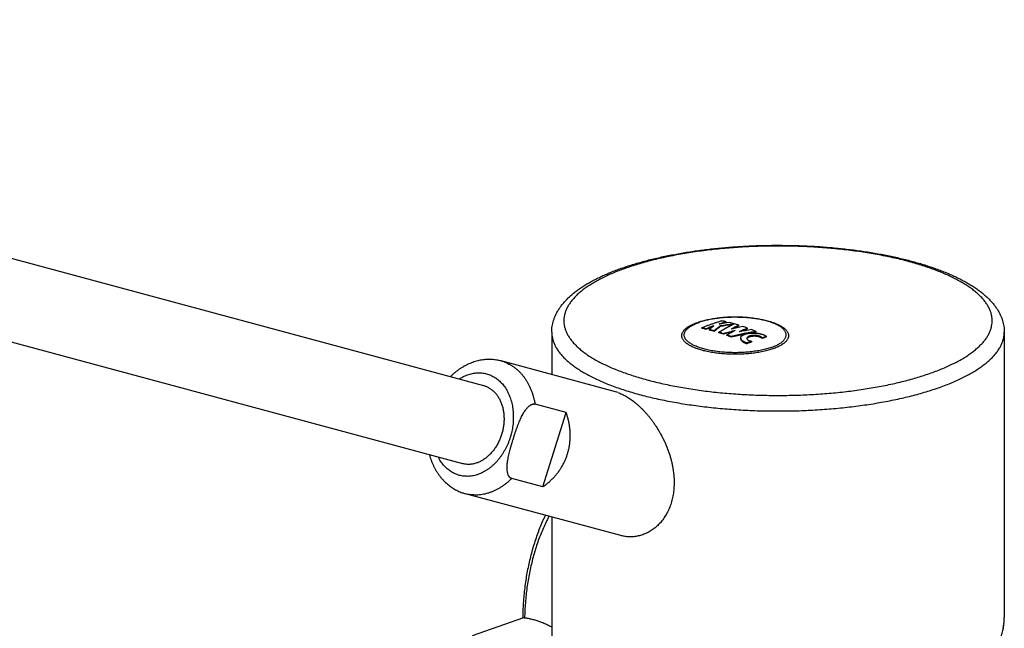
# Model space of a CAD drawing. Header units: millimetres. Extents: x 15 to 858, y -139 to 575.
# Tile 6 of 10: x 164 to 286, y 60 to 136. Entities that reach past the tile are written whole.
import ezdxf

# ---------------------------------------------------------------- set-up
doc = ezdxf.new("R2010")
doc.units = ezdxf.units.MM
doc.header["$LTSCALE"] = 46.255
doc.layers.get('0').update_dxf_attribs({"linetype": 'CONTINUOUS'})

msp = doc.modelspace()

# ---------------------------------------------------------------- linework, layer by layer
at = {"color": 7, "linetype": 'Continuous'}
for p, q in [((53.58, 135.64), (221.47, 90.39)), ((22.76, 133.59), (218.87, 80.74)), ((247.93, 98.19), (247.99, 98.21)), ((248.47, 97.47), (248.47, 97.54)), ((249.92, 97.73), (249.92, 97.76)), ((249.95, 97.75), (249.92, 97.76)), ((249.93, 97.74), (249.95, 97.75)), ((250.65, 98.01), (250.63, 98)), ((250.63, 98), (250.65, 98)), ((250.77, 97.68), (250.77, 97.76)), ((251.51, 98.2), (251.51, 98.28)), ((252.49, 98.01), (252.5, 98.02)), ((252.5, 98.02), (252.5, 98.02)), ((252.5, 98.02), (252.5, 98.02)), ((253.06, 97.78), (253.06, 97.85)), ((254.13, 97.42), (254.13, 97.49)), ((229.91, 97), (229.91, 91.74)), ((249.04, 97.34), (249.04, 97.42)), ((249.42, 97.25), (249.42, 97.32)), ((250.03, 97.08), (250.03, 97.16)), ((250.59, 96.91), (250.59, 96.99)), ((251.16, 96.73), (251.16, 96.8)), ((251.58, 96.58), (251.58, 96.65)), ((252.15, 96.37), (252.15, 96.44)), ((253.29, 96.27), (253.29, 96.19)), ((255.21, 97), (255.21, 97.07)), ((255.93, 96.23), (255.93, 96.3)), ((256.5, 96.4), (256.5, 96.48)), ((285.91, 97), (285.91, 61.72)), ((254.09, 95.56), (254.09, 95.64)), ((254.66, 95.79), (254.66, 95.86)), ((237.79, 89.62), (223.66, 93.43)), ((231.68, 87.06), (227.84, 88.09)), ((228.8, 77.86), (231.68, 87.06)), ((228.8, 77.86), (224.96, 78.9)), ((238.44, 71.84), (219.24, 77.01)), ((229.91, 74.13), (229.91, 53.58)), ((226.43, 61.65), (220.07, 59.43)), ((285.91, 61.72), (285.91, 61.72)), ((229.91, 60.53), (229.89, 60.52))]:
    msp.add_line(p, q, dxfattribs=at)
at = {"color": 9, "linetype": 'Continuous'}
msp.add_line((285.91, 61.72), (285.91, 61.72), dxfattribs=at)
at = {"color": 7, "linetype": 'Continuous'}
msp.add_lwpolyline([(285.75, 60.17), (285.79, 60.41), (285.83, 60.66), (285.86, 60.9), (285.89, 61.13), (285.9, 61.37), (285.91, 61.61), (285.91, 61.72)], dxfattribs=at)
for centre, radius, start, end in [((243.76, 75.34), 22.69, 76.5571, 78.0211), ((243.77, 75.29), 22.67, 76.5699, 78.0357), ((258.91, 73.14), 26.21, 110.068, 112.1391), ((258.91, 73.07), 26.21, 110.3415, 112.1437), ((258.54, 86.59), 14.09, 127.6579, 130.3612), ((259.34, 86.45), 14.19, 127.1519, 131.0139), ((259.3, 86.42), 14.13, 127.1428, 131.0223), ((258.33, 74.81), 24.44, 106.203, 108.3176), ((256.84, 61.26), 37.25, 97.64, 99.565), ((257.17, 61), 37.31, 97.3585, 99.8756), ((257.16, 60.97), 37.26, 97.5931, 99.8779), ((246.22, 76.15), 22.75, 76.5589, 78.0193), ((258.26, 74.96), 24.21, 106.192, 107.3787), ((246, 75.28), 23.65, 74.0572, 75.5866), ((260.36, 82.62), 16.9, 115.6198, 119.2261), ((259.59, 67.72), 30.57, 101.3641, 104.1424), ((260.23, 82.8), 16.6, 115.5893, 118.2783), ((257.11, 61.39), 36.92, 97.1788, 97.3537), ((259.23, 74.87), 24.11, 106.2503, 106.4837), ((245.84, 74.69), 24.26, 72.6793, 74.0462), ((261.62, 79.78), 19.23, 112.9154, 116.2925), ((245.49, 73.64), 25.37, 70.1061, 71.4591), ((243.53, 74.44), 23.63, 74.0565, 75.5872), ((243.55, 74.39), 23.6, 74.0639, 75.5965), ((243.19, 73.28), 24.83, 71.2887, 72.6614), ((243.21, 73.26), 24.78, 71.2897, 72.6652), ((260.22, 66.36), 31.76, 103.8613, 106.5713), ((260.22, 66.27), 31.78, 104.4211, 106.5755), ((261.78, 78.61), 20.72, 116.2665, 119.4733), ((242.83, 72.25), 25.93, 68.9402, 70.274), ((242.85, 72.22), 25.87, 68.9366, 70.273), ((260.39, 64), 33.4, 101.5938, 104.2896), ((259.81, 65.1), 32.62, 99.1436, 101.8818), ((261.51, 79.94), 18.97, 112.8933, 115.4131), ((260.27, 64.56), 32.83, 101.3075, 101.5855), ((254.28, 95.35), 1.47, 113.51, 113.654), ((260.15, 65.23), 32.15, 98.8342, 100.1147), ((245.06, 72.47), 26.62, 67.5759, 68.9234), ((263.31, 73.16), 24.29, 106.2817, 107.6856), ((263.3, 73.1), 24.27, 106.2765, 107.6814), ((254.25, 96.14), 0.195, 152.8279, 157.5021), ((263.98, 71.24), 26.33, 110.7266, 112.0573), ((263.97, 71.18), 26.31, 110.7305, 112.0619), ((220.74, 87.69), 2.8, 70.7807, 74.9155), ((236.58, 85.14), 4.63, 70.7251, 74.8892), ((220.7, 82.46), 5.64, 250.7817, 254.9153)]:
    msp.add_arc(centre, radius, start, end, dxfattribs=at)
at = {"color": 9, "linetype": 'Continuous'}
for centre, radius, start, end in [((222.42, 88.83), 4.76, 70.7822, 74.914), ((278.91, 61.72), 7, 356.2669, 358.0646), ((279.04, 61.72), 6.87, 358.785, 359.9845), ((278.98, 61.72), 6.93, 358.0665, 358.7857)]:
    msp.add_arc(centre, radius, start, end, dxfattribs=at)
at = {"color": 7, "linetype": 'Continuous'}
for points, knots in [([(238.68, 104.95), (238.91, 105.03), (239.37, 105.19), (240.09, 105.41), (240.82, 105.62), (241.56, 105.83), (242.33, 106.02), (243.11, 106.21), (243.91, 106.38), (244.72, 106.54), (245.54, 106.7), (246.38, 106.84), (247.23, 106.97), (248.09, 107.1), (248.96, 107.21), (249.83, 107.31), (250.72, 107.4), (251.62, 107.48), (252.52, 107.55), (253.43, 107.61), (254.34, 107.66), (255.25, 107.7), (256.17, 107.72), (257.09, 107.74), (258.01, 107.74), (258.93, 107.73), (259.85, 107.72), (260.77, 107.69), (261.69, 107.65), (262.6, 107.6), (263.5, 107.54), (264.4, 107.47), (265.3, 107.38), (266.18, 107.29), (267.06, 107.19), (267.93, 107.07), (268.78, 106.95), (269.63, 106.81), (270.46, 106.66), (271.28, 106.51), (272.09, 106.34), (272.88, 106.17), (273.66, 105.98), (274.42, 105.79), (275.16, 105.58), (275.88, 105.36), (276.59, 105.14), (277.28, 104.9), (277.95, 104.66), (278.6, 104.41), (279.22, 104.14), (279.83, 103.87), (280.41, 103.58), (280.97, 103.29), (281.5, 102.99), (282.01, 102.67), (282.49, 102.35), (282.95, 102.02), (283.37, 101.68), (283.77, 101.33), (284.13, 100.98), (284.45, 100.62), (284.74, 100.25), (285, 99.89), (285.22, 99.53), (285.41, 99.16), (285.57, 98.8), (285.69, 98.44), (285.79, 98.08), (285.86, 97.72), (285.9, 97.36), (285.91, 97.12), (285.91, 97)], [0, 0, 0, 0, 0.731145, 1.47721, 2.237782, 3.013553, 3.802727, 4.604789, 5.420038, 6.24695, 7.08505, 7.934427, 8.793668, 9.662163, 10.539713, 11.425027, 12.317424, 13.216507, 14.1211, 15.030454, 15.943996, 16.860672, 17.779688, 18.700319, 19.621647, 20.542848, 21.46306, 22.381518, 23.297384, 24.209675, 25.117795, 26.020909, 26.917925, 27.808438, 28.691633, 29.56632, 30.432311, 31.288822, 32.134585, 32.969657, 33.79329, 34.604171, 35.402626, 36.187947, 36.958818, 37.715862, 38.45839, 39.185159, 39.897091, 40.593474, 41.273228, 41.937525, 42.585508, 43.21634, 43.831249, 44.42898, 45.00888, 45.571787, 46.115622, 46.639992, 47.145459, 47.629477, 48.09273, 48.537522, 48.963298, 49.370705, 49.764598, 50.147483, 50.519869, 50.885159, 51.245565, 51.602807, 51.602807, 51.602807, 51.602807]), ([(229.91, 97), (229.91, 97.12), (229.92, 97.36), (229.96, 97.72), (230.03, 98.08), (230.13, 98.44), (230.25, 98.81), (230.41, 99.17), (230.61, 99.54), (230.83, 99.91), (231.09, 100.28), (231.39, 100.64), (231.73, 101.01), (232.09, 101.37), (232.49, 101.72), (232.93, 102.06), (233.39, 102.4), (233.88, 102.72), (234.4, 103.04), (234.94, 103.34), (235.51, 103.63), (236.1, 103.92), (236.71, 104.19), (237.35, 104.46), (238, 104.71), (238.45, 104.87), (238.68, 104.95)], [0, 0, 0, 0, 0.357782, 0.718297, 1.084109, 1.45786, 1.842273, 2.240179, 2.653941, 3.085752, 3.537276, 4.009489, 4.502638, 5.016363, 5.549931, 6.102495, 6.67328, 7.26167, 7.867222, 8.489632, 9.12869, 9.78423, 10.456099, 11.144127, 11.848118, 12.567829, 12.567829, 12.567829, 12.567829]), ([(247.99, 98.21), (248.08, 98.24), (248.26, 98.3), (248.52, 98.37), (248.8, 98.45), (249.08, 98.51), (249.37, 98.57), (249.66, 98.63), (249.96, 98.68), (250.26, 98.72), (250.56, 98.76), (250.87, 98.79), (251.18, 98.82), (251.5, 98.84), (251.81, 98.86), (252.13, 98.87), (252.45, 98.87), (252.77, 98.87), (253.09, 98.87), (253.41, 98.85), (253.72, 98.84), (254.04, 98.82), (254.35, 98.79), (254.66, 98.76), (254.96, 98.72), (255.26, 98.67), (255.56, 98.63), (255.85, 98.57), (256.14, 98.51), (256.42, 98.45), (256.69, 98.37), (256.96, 98.3), (257.13, 98.24), (257.22, 98.21)], [0, 0, 0, 0, 0.274696, 0.554445, 0.838839, 1.127599, 1.420836, 1.718152, 2.01927, 2.323913, 2.631873, 2.942633, 3.255807, 3.571007, 3.887822, 4.205746, 4.524335, 4.843138, 5.161664, 5.479461, 5.796086, 6.111036, 6.423893, 6.734271, 7.041791, 7.345922, 7.646461, 7.943126, 8.235649, 8.523621, 8.807085, 9.085969, 9.360254, 9.360254, 9.360254, 9.360254]), ([(257.28, 94.93), (257.19, 94.9), (256.99, 94.83), (256.69, 94.75), (256.38, 94.66), (256.05, 94.59), (255.71, 94.52), (255.36, 94.46), (255, 94.41), (254.63, 94.36), (254.25, 94.33), (253.87, 94.3), (253.48, 94.27), (253.1, 94.26), (252.7, 94.25), (252.31, 94.26), (251.92, 94.27), (251.53, 94.28), (251.15, 94.31), (250.77, 94.34), (250.4, 94.39), (250.03, 94.44), (249.68, 94.49), (249.33, 94.56), (249, 94.63), (248.68, 94.7), (248.37, 94.79), (248.08, 94.88), (247.8, 94.98), (247.54, 95.08), (247.3, 95.18), (247.07, 95.3), (246.87, 95.41), (246.68, 95.53), (246.52, 95.66), (246.38, 95.78), (246.26, 95.91), (246.16, 96.05), (246.08, 96.18), (246.03, 96.32), (246, 96.46), (245.99, 96.59), (246.01, 96.73), (246.05, 96.87), (246.12, 97), (246.2, 97.14), (246.31, 97.27), (246.45, 97.4), (246.6, 97.52), (246.77, 97.65), (246.97, 97.76), (247.18, 97.88), (247.42, 97.99), (247.67, 98.09), (247.84, 98.16), (247.93, 98.19)], [0, 0, 0, 0, 0.300124, 0.613186, 0.938414, 1.274958, 1.621902, 1.978266, 2.343023, 2.715098, 3.093381, 3.476727, 3.86397, 4.253922, 4.645384, 5.037148, 5.428005, 5.816752, 6.202194, 6.583153, 6.958473, 7.327025, 7.687718, 8.039497, 8.38136, 8.712357, 9.031603, 9.338287, 9.631681, 9.911154, 10.176187, 10.426389, 10.661528, 10.881554, 11.086643, 11.277245, 11.45415, 11.618561, 11.772167, 11.917206, 12.056456, 12.193136, 12.330678, 12.472444, 12.621452, 12.780216, 12.950694, 13.134325, 13.332095, 13.544614, 13.77219, 14.01488, 14.272537, 14.544847, 14.831353, 14.831353, 14.831353, 14.831353]), ([(248.47, 97.54), (248.53, 97.57), (248.66, 97.62), (248.85, 97.69), (249.04, 97.77), (249.23, 97.84), (249.42, 97.91), (249.61, 97.98), (249.8, 98.04), (249.99, 98.11), (250.18, 98.17), (250.37, 98.23), (250.56, 98.29), (250.75, 98.35), (250.88, 98.39), (250.94, 98.41)], [0, 0, 0, 0, 0.204776, 0.408655, 0.611995, 0.815105, 1.018289, 1.221439, 1.424198, 1.626215, 1.827141, 2.02688, 2.225739, 2.424026, 2.622086, 2.622086, 2.622086, 2.622086]), ([(250.59, 96.99), (250.62, 97), (250.67, 97.04), (250.75, 97.09), (250.83, 97.13), (250.9, 97.18), (250.97, 97.22), (251.04, 97.26), (251.1, 97.3), (251.17, 97.34), (251.24, 97.38), (251.31, 97.42), (251.37, 97.46), (251.44, 97.49), (251.51, 97.53), (251.58, 97.57), (251.65, 97.6), (251.71, 97.64), (251.78, 97.68), (251.85, 97.71), (251.93, 97.75), (252, 97.79), (252.09, 97.84), (252.18, 97.88), (252.28, 97.93), (252.35, 97.97), (252.39, 97.98)], [0, 0, 0, 0, 0.099811, 0.192487, 0.279591, 0.362635, 0.443118, 0.522115, 0.600379, 0.678454, 0.756582, 0.834879, 0.913117, 0.991058, 1.068559, 1.145517, 1.222206, 1.299045, 1.376757, 1.456289, 1.538748, 1.625485, 1.718207, 1.819557, 1.932257, 2.05899, 2.05899, 2.05899, 2.05899]), ([(257.22, 98.21), (257.29, 98.19), (257.44, 98.13), (257.67, 98.04), (257.92, 97.93), (258.14, 97.82), (258.34, 97.71), (258.53, 97.59), (258.69, 97.46), (258.84, 97.33), (258.96, 97.2), (259.06, 97.07), (259.13, 96.94), (259.18, 96.8), (259.21, 96.66), (259.22, 96.52), (259.2, 96.39), (259.16, 96.25), (259.1, 96.11), (259.01, 95.98), (258.9, 95.85), (258.77, 95.72), (258.61, 95.59), (258.44, 95.47), (258.24, 95.35), (258.03, 95.24), (257.8, 95.13), (257.55, 95.03), (257.37, 94.96), (257.28, 94.93)], [0, 0, 0, 0, 0.209512, 0.488985, 0.754017, 1.00422, 1.239359, 1.459385, 1.664474, 1.855076, 2.031981, 2.196391, 2.349998, 2.495036, 2.634287, 2.770966, 2.908509, 3.050275, 3.199283, 3.358047, 3.528525, 3.712156, 3.909926, 4.122445, 4.350021, 4.59271, 4.850367, 5.122677, 5.409183, 5.409183, 5.409183, 5.409183]), ([(255.21, 97.07), (255.14, 97.06), (255.02, 97.04), (254.84, 97.01), (254.68, 96.99), (254.54, 96.96), (254.41, 96.94), (254.28, 96.91), (254.17, 96.89), (254.05, 96.87), (253.94, 96.85), (253.84, 96.83), (253.73, 96.81), (253.62, 96.78), (253.51, 96.76), (253.4, 96.74), (253.29, 96.72), (253.19, 96.69), (253.08, 96.67), (252.97, 96.64), (252.86, 96.62), (252.75, 96.59), (252.64, 96.57), (252.53, 96.54), (252.41, 96.51), (252.28, 96.48), (252.19, 96.46), (252.15, 96.44)], [0, 0, 0, 0, 0.203353, 0.382601, 0.542065, 0.686082, 0.818601, 0.942572, 1.060611, 1.174544, 1.286008, 1.396164, 1.506038, 1.616134, 1.72676, 1.837821, 1.949007, 2.060055, 2.170733, 2.281152, 2.3918, 2.50341, 2.617103, 2.734307, 2.857118, 2.987677, 3.128168, 3.128168, 3.128168, 3.128168]), ([(253.29, 96.27), (253.29, 96.28), (253.29, 96.31), (253.3, 96.36), (253.32, 96.41), (253.35, 96.45), (253.38, 96.49), (253.41, 96.52), (253.44, 96.55), (253.48, 96.58), (253.52, 96.61), (253.57, 96.64), (253.62, 96.66), (253.66, 96.68), (253.68, 96.69), (253.69, 96.7)], [0, 0, 0, 0, 0.0445154, 0.0971812, 0.1473659, 0.1955834, 0.2426045, 0.289394, 0.3367865, 0.3852063, 0.4351502, 0.4870301, 0.5412929, 0.5981637, 0.6239342, 0.6239342, 0.6239342, 0.6239342]), ([(254.09, 95.64), (254.05, 95.65), (253.98, 95.67), (253.87, 95.72), (253.76, 95.76), (253.67, 95.81), (253.58, 95.86), (253.51, 95.91), (253.44, 95.96), (253.39, 96.02), (253.35, 96.08), (253.31, 96.14), (253.29, 96.19), (253.29, 96.24), (253.29, 96.26), (253.29, 96.27)], [0, 0, 0, 0, 0.123144, 0.240724, 0.352164, 0.457289, 0.555601, 0.647159, 0.731722, 0.809686, 0.881442, 0.947831, 1.009779, 1.068426, 1.079699, 1.079699, 1.079699, 1.079699]), ([(253.69, 96.7), (253.7, 96.7), (253.73, 96.72), (253.78, 96.73), (253.84, 96.76), (253.9, 96.78), (253.97, 96.79), (254.04, 96.81), (254.11, 96.83), (254.18, 96.84), (254.26, 96.85), (254.34, 96.86), (254.42, 96.87), (254.51, 96.88), (254.61, 96.89), (254.71, 96.89), (254.83, 96.89), (254.95, 96.89), (255.09, 96.88), (255.23, 96.87), (255.37, 96.86), (255.51, 96.84), (255.64, 96.81), (255.78, 96.78), (255.9, 96.75), (256.02, 96.71), (256.13, 96.67), (256.23, 96.63), (256.33, 96.58), (256.42, 96.53), (256.47, 96.49), (256.5, 96.48)], [0, 0, 0, 0, 0.030138, 0.092436, 0.157156, 0.224082, 0.29286, 0.363321, 0.435481, 0.509512, 0.585986, 0.665559, 0.749181, 0.837826, 0.933413, 1.038336, 1.154437, 1.282015, 1.419667, 1.562009, 1.704478, 1.8451, 1.982566, 2.116318, 2.245615, 2.370156, 2.489062, 2.602122, 2.708697, 2.808678, 2.90176, 2.90176, 2.90176, 2.90176]), ([(255.93, 96.3), (255.92, 96.31), (255.9, 96.34), (255.86, 96.37), (255.82, 96.4), (255.77, 96.43), (255.72, 96.46), (255.65, 96.49), (255.59, 96.51), (255.51, 96.53), (255.44, 96.55), (255.36, 96.57), (255.27, 96.58), (255.19, 96.59), (255.1, 96.59), (255.02, 96.6), (254.95, 96.6), (254.87, 96.59), (254.8, 96.59), (254.73, 96.58), (254.66, 96.57), (254.59, 96.56), (254.53, 96.55), (254.46, 96.54), (254.4, 96.52), (254.35, 96.5), (254.3, 96.48), (254.25, 96.45), (254.21, 96.43), (254.17, 96.41), (254.14, 96.38), (254.11, 96.35), (254.09, 96.32), (254.07, 96.29), (254.06, 96.26), (254.06, 96.24), (254.06, 96.23), (254.06, 96.23)], [0, 0, 0, 0, 0.044312, 0.092772, 0.145646, 0.203224, 0.265341, 0.332118, 0.403133, 0.478446, 0.557923, 0.641286, 0.726776, 0.81212, 0.895843, 0.976431, 1.053929, 1.128927, 1.202112, 1.273545, 1.343381, 1.411585, 1.478044, 1.542484, 1.604413, 1.663495, 1.719202, 1.771352, 1.819756, 1.864498, 1.905822, 1.944067, 1.979736, 2.013391, 2.046032, 2.078851, 2.08171, 2.08171, 2.08171, 2.08171]), ([(254.08, 96.23), (254.08, 96.24), (254.1, 96.26), (254.12, 96.29), (254.15, 96.31), (254.18, 96.34), (254.22, 96.36), (254.27, 96.39), (254.32, 96.41), (254.36, 96.43), (254.37, 96.43)], [0, 0, 0, 0, 0.0332444, 0.0691517, 0.1083408, 0.1514631, 0.1988031, 0.2504805, 0.3065937, 0.3667541, 0.3667541, 0.3667541, 0.3667541]), ([(254.37, 96.43), (254.39, 96.44), (254.44, 96.45), (254.5, 96.47), (254.57, 96.49), (254.64, 96.5), (254.71, 96.51), (254.78, 96.51), (254.85, 96.52), (254.93, 96.52), (255, 96.52), (255.07, 96.52), (255.15, 96.52), (255.22, 96.51), (255.3, 96.5), (255.37, 96.49), (255.45, 96.47), (255.52, 96.45), (255.59, 96.43), (255.66, 96.41), (255.72, 96.38), (255.77, 96.36), (255.82, 96.33), (255.86, 96.3), (255.9, 96.26), (255.92, 96.24), (255.93, 96.23)], [0, 0, 0, 0, 0.065256, 0.133196, 0.202906, 0.27389, 0.345441, 0.417147, 0.489081, 0.561233, 0.633901, 0.707004, 0.780706, 0.855869, 0.932432, 1.010457, 1.08935, 1.166469, 1.24012, 1.309538, 1.374696, 1.435341, 1.49165, 1.543463, 1.590948, 1.634411, 1.634411, 1.634411, 1.634411]), ([(253.29, 96.19), (253.29, 96.19), (253.29, 96.17), (253.29, 96.14), (253.3, 96.09), (253.33, 96.04), (253.36, 95.98), (253.4, 95.93), (253.46, 95.87), (253.53, 95.82), (253.6, 95.77), (253.68, 95.72), (253.77, 95.68), (253.87, 95.64), (253.98, 95.6), (254.05, 95.57), (254.09, 95.56)], [0, 0, 0, 0, 0.004394, 0.050951, 0.102005, 0.158707, 0.222219, 0.293083, 0.369923, 0.452828, 0.542259, 0.638005, 0.740026, 0.847844, 0.961322, 1.079935, 1.079935, 1.079935, 1.079935]), ([(254.06, 96.23), (254.06, 96.22), (254.06, 96.19), (254.07, 96.16), (254.09, 96.12), (254.12, 96.09), (254.16, 96.05), (254.2, 96.02), (254.25, 95.99), (254.3, 95.96), (254.36, 95.94), (254.43, 95.92), (254.5, 95.89), (254.58, 95.88), (254.63, 95.87), (254.66, 95.86)], [0, 0, 0, 0, 0.0314788, 0.0683354, 0.1088165, 0.1533014, 0.2017673, 0.2545309, 0.3117845, 0.3737722, 0.4401782, 0.511083, 0.5860884, 0.6651742, 0.7479807, 0.7479807, 0.7479807, 0.7479807]), ([(254.06, 96.19), (254.06, 96.19), (254.07, 96.2), (254.07, 96.21), (254.07, 96.21)], [0, 0, 0, 0, 0.01119386, 0.02673449, 0.02673449, 0.02673449, 0.02673449]), ([(223.66, 93.43), (223.56, 93.45), (223.37, 93.5), (223.07, 93.55), (222.77, 93.59), (222.46, 93.62), (222.15, 93.62), (221.84, 93.61), (221.53, 93.59), (221.22, 93.54), (220.9, 93.48), (220.59, 93.41), (220.28, 93.31), (219.97, 93.2), (219.66, 93.07), (219.35, 92.93), (219.05, 92.77), (218.75, 92.59), (218.45, 92.4), (218.17, 92.19), (217.88, 91.96), (217.62, 91.73), (217.45, 91.57), (217.38, 91.49)], [0, 0, 0, 0, 0.302501, 0.605599, 0.909551, 1.215711, 1.52353, 1.833027, 2.146156, 2.46234, 2.780925, 3.10413, 3.43139, 3.761494, 4.096969, 4.436705, 4.779381, 5.127956, 5.480118, 5.834979, 6.195331, 6.557984, 6.885611, 6.885611, 6.885611, 6.885611]), ([(221.66, 90.33), (221.72, 90.31), (221.84, 90.26), (222.02, 90.18), (222.19, 90.09), (222.35, 89.98), (222.51, 89.86), (222.67, 89.73), (222.81, 89.59), (222.95, 89.44), (223.09, 89.28), (223.21, 89.11), (223.33, 88.93), (223.44, 88.74), (223.53, 88.54), (223.63, 88.33), (223.71, 88.12), (223.78, 87.9), (223.84, 87.67), (223.89, 87.44), (223.94, 87.2), (223.97, 86.96), (223.99, 86.72), (224, 86.47), (224.01, 86.22), (224, 85.97), (223.98, 85.71), (223.95, 85.46), (223.91, 85.21), (223.87, 84.95), (223.81, 84.7), (223.74, 84.45), (223.66, 84.21), (223.58, 83.97), (223.48, 83.73), (223.38, 83.5), (223.27, 83.27), (223.15, 83.05), (223.02, 82.83), (222.88, 82.63), (222.74, 82.43), (222.59, 82.23), (222.43, 82.05), (222.27, 81.88), (222.1, 81.72), (221.93, 81.56), (221.75, 81.42), (221.57, 81.29), (221.38, 81.17), (221.19, 81.06), (221, 80.96), (220.81, 80.88), (220.61, 80.81), (220.41, 80.75), (220.21, 80.7), (220.02, 80.67), (219.82, 80.64), (219.62, 80.64), (219.43, 80.64), (219.23, 80.66), (219.05, 80.69), (218.92, 80.72), (218.87, 80.74)], [0, 0, 0, 0, 0.193069, 0.386951, 0.582028, 0.778658, 0.97718, 1.177898, 1.381088, 1.586988, 1.795797, 2.00768, 2.222759, 2.441121, 2.662811, 2.887841, 3.116186, 3.347789, 3.582561, 3.820383, 4.061108, 4.304568, 4.550567, 4.798892, 5.049311, 5.301573, 5.555418, 5.81057, 6.066745, 6.323653, 6.580996, 6.838474, 7.095788, 7.352638, 7.608727, 7.863764, 8.117468, 8.369563, 8.619789, 8.867899, 9.113662, 9.356865, 9.597317, 9.834849, 10.069319, 10.30061, 10.528636, 10.753344, 10.974711, 11.192751, 11.407517, 11.619096, 11.827617, 12.033244, 12.236184, 12.436677, 12.635002, 12.831467, 13.026412, 13.220199, 13.413209, 13.596526, 13.596526, 13.596526, 13.596526]), ([(238.11, 89.52), (238.19, 89.49), (238.34, 89.43), (238.57, 89.33), (238.81, 89.22), (239.04, 89.1), (239.28, 88.96), (239.52, 88.8), (239.77, 88.63), (240.01, 88.45), (240.26, 88.25), (240.51, 88.04), (240.77, 87.81), (241.02, 87.57), (241.28, 87.31), (241.53, 87.03), (241.79, 86.74), (242.04, 86.43), (242.29, 86.1), (242.54, 85.76), (242.78, 85.4), (243.02, 85.03), (243.25, 84.64), (243.47, 84.24), (243.69, 83.83), (243.89, 83.41), (244.07, 82.98), (244.25, 82.55), (244.4, 82.11), (244.55, 81.67), (244.67, 81.23), (244.78, 80.79), (244.87, 80.35), (244.94, 79.92), (245, 79.5), (245.03, 79.07), (245.05, 78.66), (245.06, 78.26), (245.04, 77.86), (245.01, 77.47), (244.97, 77.09), (244.91, 76.73), (244.83, 76.37), (244.74, 76.02), (244.64, 75.69), (244.52, 75.36), (244.39, 75.05), (244.25, 74.75), (244.09, 74.46), (243.92, 74.18), (243.74, 73.92), (243.55, 73.67), (243.35, 73.43), (243.14, 73.2), (242.92, 72.99), (242.69, 72.79), (242.46, 72.61), (242.21, 72.45), (241.96, 72.29), (241.7, 72.16), (241.44, 72.04), (241.17, 71.94), (240.9, 71.85), (240.62, 71.78), (240.34, 71.73), (240.06, 71.69), (239.78, 71.68), (239.5, 71.68), (239.22, 71.69), (238.94, 71.73), (238.68, 71.78), (238.51, 71.82), (238.44, 71.84)], [0, 0, 0, 0, 0.243431, 0.49454, 0.753528, 1.021082, 1.297569, 1.583219, 1.879284, 2.186001, 2.503513, 2.832472, 3.172994, 3.525617, 3.890388, 4.267178, 4.656293, 5.057369, 5.470007, 5.893294, 6.326575, 6.768825, 7.219158, 7.676543, 8.138853, 8.604607, 9.071934, 9.539438, 10.005278, 10.468068, 10.926378, 11.379033, 11.825133, 12.263758, 12.694544, 13.116871, 13.530792, 13.935984, 14.332748, 14.721073, 15.101272, 15.4737, 15.838558, 16.196466, 16.547544, 16.892447, 17.23142, 17.564893, 17.893342, 18.216916, 18.536212, 18.8513, 19.162647, 19.470498, 19.775076, 20.076899, 20.375849, 20.671823, 20.96525, 21.25652, 21.545794, 21.833115, 22.118907, 22.403186, 22.686396, 22.96868, 23.250399, 23.531901, 23.81342, 24.09551, 24.378335, 24.605989, 24.605989, 24.605989, 24.605989]), ([(224.96, 78.9), (224.93, 78.9), (224.89, 78.92), (224.83, 78.95), (224.77, 78.99), (224.71, 79.04), (224.65, 79.11), (224.6, 79.18), (224.56, 79.27), (224.51, 79.37), (224.47, 79.49), (224.44, 79.62), (224.42, 79.77), (224.4, 79.94), (224.39, 80.14), (224.39, 80.36), (224.4, 80.6), (224.43, 80.88), (224.47, 81.17), (224.53, 81.48), (224.6, 81.81), (224.68, 82.16), (224.77, 82.51), (224.87, 82.88), (224.98, 83.26), (225.1, 83.64), (225.22, 84.02), (225.34, 84.4), (225.46, 84.77), (225.59, 85.13), (225.72, 85.48), (225.85, 85.81), (225.98, 86.12), (226.12, 86.41), (226.25, 86.68), (226.38, 86.92), (226.51, 87.14), (226.64, 87.33), (226.76, 87.49), (226.88, 87.62), (226.99, 87.74), (227.09, 87.83), (227.19, 87.91), (227.28, 87.97), (227.37, 88.02), (227.46, 88.06), (227.54, 88.09), (227.62, 88.11), (227.7, 88.11), (227.77, 88.11), (227.82, 88.1), (227.84, 88.09)], [0, 0, 0, 0, 0.069841, 0.140729, 0.214101, 0.291522, 0.374371, 0.464276, 0.562786, 0.671624, 0.792692, 0.927975, 1.079895, 1.25117, 1.4451, 1.665967, 1.914685, 2.188116, 2.483503, 2.800897, 3.138737, 3.494791, 3.866264, 4.249847, 4.642055, 5.039441, 5.438638, 5.836346, 6.229229, 6.613893, 6.986917, 7.345053, 7.685547, 8.006187, 8.305395, 8.583192, 8.836705, 9.062604, 9.261643, 9.438028, 9.594988, 9.735169, 9.860928, 9.974178, 10.07675, 10.170295, 10.25628, 10.336254, 10.411517, 10.48357, 10.553805, 10.553805, 10.553805, 10.553805]), ([(228.8, 77.86), (228.93, 77.95), (229.17, 78.12), (229.53, 78.41), (229.86, 78.71), (230.16, 79.03), (230.45, 79.35), (230.72, 79.69), (230.96, 80.04), (231.19, 80.4), (231.39, 80.77), (231.57, 81.15), (231.73, 81.54), (231.86, 81.94), (231.98, 82.34), (232.07, 82.75), (232.14, 83.16), (232.18, 83.58), (232.21, 84.01), (232.21, 84.44), (232.18, 84.87), (232.13, 85.31), (232.06, 85.74), (231.96, 86.18), (231.84, 86.62), (231.74, 86.91), (231.68, 87.06)], [0, 0, 0, 0, 0.459144, 0.911743, 1.357795, 1.798505, 2.234115, 2.664935, 3.092199, 3.515979, 3.937183, 4.356702, 4.774651, 5.192349, 5.610218, 6.028676, 6.449038, 6.871414, 7.296683, 7.725745, 8.158652, 8.596624, 9.039951, 9.488845, 9.944492, 10.406855, 10.406855, 10.406855, 10.406855]), ([(214.77, 81.84), (214.8, 81.75), (214.85, 81.56), (214.96, 81.25), (215.08, 80.91), (215.22, 80.59), (215.37, 80.27), (215.54, 79.97), (215.71, 79.68), (215.9, 79.4), (216.1, 79.13), (216.31, 78.88), (216.53, 78.64), (216.75, 78.41), (216.99, 78.2), (217.24, 78), (217.49, 77.82), (217.75, 77.65), (218.01, 77.5), (218.29, 77.36), (218.56, 77.24), (218.75, 77.16), (218.85, 77.13)], [0, 0, 0, 0, 0.260877, 0.622666, 0.978801, 1.332152, 1.682151, 2.026254, 2.367474, 2.704604, 3.036247, 3.365061, 3.689845, 4.0098, 4.32734, 4.641726, 4.952179, 5.26094, 5.567941, 5.872311, 6.17582, 6.478719, 6.478719, 6.478719, 6.478719]), ([(226.35, 61.62), (226.36, 61.92), (226.38, 62.54), (226.43, 63.48), (226.5, 64.43), (226.61, 65.37), (226.73, 66.3), (226.88, 67.21), (227.06, 68.12), (227.26, 69), (227.48, 69.87), (227.73, 70.72), (228, 71.56), (228.29, 72.37), (228.61, 73.17), (228.89, 73.82), (229.08, 74.21), (229.14, 74.34)], [0, 0, 0, 0, 0.894132, 1.857817, 2.812599, 3.758773, 4.696383, 5.623702, 6.541813, 7.450314, 8.347774, 9.235461, 10.112574, 10.978398, 11.834041, 12.678419, 13.119523, 13.119523, 13.119523, 13.119523]), ([(229.91, 60.51), (229.86, 60.53), (229.65, 60.64), (229.28, 60.82), (228.81, 61.03), (228.33, 61.21), (227.86, 61.36), (227.38, 61.49), (226.91, 61.59), (226.59, 61.63), (226.43, 61.65)], [0, 0, 0, 0, 0.179572, 0.705994, 1.223145, 1.731261, 2.230655, 2.721721, 3.204933, 3.680847, 3.680847, 3.680847, 3.680847])]:
    msp.add_open_spline(points, degree=3, knots=knots, dxfattribs=at)
at = {"color": 9, "linetype": 'Continuous'}
for points, knots in [([(276.65, 91.88), (276.9, 91.97), (277.41, 92.15), (278.14, 92.44), (278.84, 92.74), (279.5, 93.05), (280.13, 93.37), (280.71, 93.7), (281.26, 94.03), (281.76, 94.38), (282.22, 94.73), (282.65, 95.09), (283.02, 95.45), (283.36, 95.82), (283.65, 96.19), (283.89, 96.57), (284.09, 96.95), (284.24, 97.34), (284.35, 97.73), (284.4, 98.12), (284.42, 98.5), (284.38, 98.89), (284.3, 99.28), (284.17, 99.67), (283.99, 100.05), (283.77, 100.43), (283.51, 100.81), (283.2, 101.18), (282.84, 101.55), (282.44, 101.91), (282, 102.26), (281.52, 102.61), (280.99, 102.95), (280.43, 103.28), (279.82, 103.61), (279.18, 103.92), (278.5, 104.23), (277.78, 104.52), (277.03, 104.81), (276.24, 105.08), (275.43, 105.34), (274.58, 105.59), (273.7, 105.83), (272.8, 106.05), (271.87, 106.26), (270.91, 106.46), (269.93, 106.64), (268.94, 106.81), (267.92, 106.96), (266.88, 107.1), (265.83, 107.23), (264.76, 107.33), (263.69, 107.43), (262.6, 107.5), (261.5, 107.56), (260.4, 107.61), (259.29, 107.64), (258.19, 107.65), (257.08, 107.64), (255.97, 107.62), (254.86, 107.59), (253.76, 107.53), (252.67, 107.47), (251.59, 107.38), (250.52, 107.28), (249.46, 107.17), (248.41, 107.03), (247.39, 106.89), (246.38, 106.73), (245.39, 106.55), (244.42, 106.36), (243.48, 106.16), (242.56, 105.94), (241.67, 105.71), (240.81, 105.47), (239.98, 105.21), (239.44, 105.03), (239.17, 104.94)], [0, 0, 0, 0, 0.815569, 1.60427, 2.364823, 3.096139, 3.797414, 4.468447, 5.109293, 5.720004, 6.300864, 6.852529, 7.375981, 7.872555, 8.344025, 8.792659, 9.221258, 9.633182, 10.032333, 10.42309, 10.810179, 11.198484, 11.592835, 11.997807, 12.417555, 12.855717, 13.315373, 13.799055, 14.308778, 14.846097, 15.412161, 16.007765, 16.633401, 17.289294, 17.975444, 18.691651, 19.437541, 20.212587, 21.016125, 21.84737, 22.705427, 23.589305, 24.497922, 25.430114, 26.384648, 27.360219, 28.355466, 29.36897, 30.399265, 31.444838, 32.504139, 33.575581, 34.657548, 35.748396, 36.846461, 37.95006, 39.0575, 40.167073, 41.277072, 42.385784, 43.491503, 44.592527, 45.687166, 46.773746, 47.850614, 48.916148, 49.968735, 51.006792, 52.02882, 53.033359, 54.018852, 54.983842, 55.927232, 56.847842, 57.744036, 58.614213, 59.456927, 59.456927, 59.456927, 59.456927]), ([(239.17, 104.94), (238.91, 104.85), (238.41, 104.67), (237.68, 104.38), (236.98, 104.08), (236.32, 103.77), (235.69, 103.45), (235.11, 103.12), (234.56, 102.78), (234.06, 102.44), (233.59, 102.09), (233.17, 101.73), (232.8, 101.37), (232.46, 101), (232.17, 100.62), (231.93, 100.24), (231.73, 99.86), (231.58, 99.48), (231.47, 99.09), (231.42, 98.7), (231.4, 98.31), (231.44, 97.92), (231.52, 97.53), (231.65, 97.15), (231.82, 96.76), (232.05, 96.38), (232.31, 96.01), (232.62, 95.64), (232.98, 95.27), (233.38, 94.91), (233.82, 94.55), (234.3, 94.2), (234.83, 93.86), (235.39, 93.53), (236, 93.21), (236.64, 92.89), (237.32, 92.59), (238.04, 92.29), (238.79, 92.01), (239.58, 91.73), (240.39, 91.47), (241.24, 91.22), (242.12, 90.99), (243.02, 90.76), (243.95, 90.55), (244.91, 90.36), (245.89, 90.17), (246.88, 90.01), (247.9, 89.85), (248.94, 89.71), (249.99, 89.59), (251.06, 89.48), (252.13, 89.39), (253.22, 89.31), (254.32, 89.25), (255.42, 89.21), (256.53, 89.18), (257.63, 89.17), (258.74, 89.17), (259.85, 89.19), (260.96, 89.23), (262.06, 89.28), (263.15, 89.35), (264.23, 89.43), (265.3, 89.53), (266.36, 89.65), (267.4, 89.78), (268.43, 89.93), (269.44, 90.09), (270.43, 90.26), (271.4, 90.45), (272.34, 90.66), (273.26, 90.87), (274.15, 91.1), (275.01, 91.35), (275.84, 91.6), (276.38, 91.78), (276.65, 91.88)], [0, 0, 0, 0, 0.815569, 1.60427, 2.364823, 3.096139, 3.797414, 4.468447, 5.109293, 5.720004, 6.300864, 6.852529, 7.375981, 7.872555, 8.344025, 8.792659, 9.221258, 9.633182, 10.032333, 10.42309, 10.810179, 11.198484, 11.592835, 11.997807, 12.417555, 12.855717, 13.315373, 13.799055, 14.308778, 14.846097, 15.412161, 16.007765, 16.633401, 17.289294, 17.975444, 18.691651, 19.437541, 20.212587, 21.016125, 21.84737, 22.705427, 23.589305, 24.497922, 25.430114, 26.384648, 27.360219, 28.355466, 29.36897, 30.399265, 31.444838, 32.504139, 33.575581, 34.657548, 35.748396, 36.846461, 37.95006, 39.0575, 40.167073, 41.277072, 42.385784, 43.491503, 44.592527, 45.687166, 46.773746, 47.850614, 48.916148, 49.968735, 51.006792, 52.02882, 53.033359, 54.018852, 54.983842, 55.927232, 56.847842, 57.744036, 58.614213, 59.456927, 59.456927, 59.456927, 59.456927]), ([(257.07, 95.1), (257.15, 95.13), (257.32, 95.19), (257.57, 95.29), (257.79, 95.4), (258, 95.51), (258.19, 95.63), (258.36, 95.75), (258.5, 95.87), (258.63, 95.99), (258.73, 96.12), (258.81, 96.25), (258.87, 96.38), (258.91, 96.52), (258.92, 96.65), (258.91, 96.79), (258.87, 96.92), (258.81, 97.05), (258.73, 97.18), (258.63, 97.31), (258.5, 97.44), (258.36, 97.56), (258.19, 97.68), (258, 97.79), (257.79, 97.91), (257.57, 98.01), (257.32, 98.11), (257.06, 98.21), (256.79, 98.3), (256.49, 98.39), (256.19, 98.46), (255.87, 98.54), (255.54, 98.6), (255.19, 98.66), (254.84, 98.71), (254.48, 98.75), (254.11, 98.79), (253.74, 98.82), (253.37, 98.84), (252.99, 98.85), (252.61, 98.85), (252.23, 98.85), (251.85, 98.84), (251.47, 98.82), (251.1, 98.79), (250.73, 98.75), (250.37, 98.71), (250.02, 98.66), (249.68, 98.6), (249.35, 98.54), (249.03, 98.46), (248.72, 98.39), (248.43, 98.3), (248.24, 98.24), (248.15, 98.21)], [0, 0, 0, 0, 0.278494, 0.542906, 0.792781, 1.027807, 1.247849, 1.452986, 1.643557, 1.820222, 1.98404, 2.136545, 2.279817, 2.416507, 2.549758, 2.683009, 2.819699, 2.962971, 3.115476, 3.279294, 3.455959, 3.64653, 3.851667, 4.071709, 4.306735, 4.55661, 4.821023, 5.099516, 5.391508, 5.696309, 6.013138, 6.341133, 6.679363, 7.026835, 7.382504, 7.745281, 8.114038, 8.487616, 8.86483, 9.24448, 9.62535, 10.00622, 10.38587, 10.763085, 11.136662, 11.505419, 11.868196, 12.223866, 12.571338, 12.909567, 13.237562, 13.554391, 13.859192, 14.151184, 14.151184, 14.151184, 14.151184]), ([(257.07, 95.1), (256.97, 95.07), (256.79, 95), (256.49, 94.92), (256.19, 94.84), (255.87, 94.77), (255.54, 94.7), (255.19, 94.65), (254.84, 94.6), (254.48, 94.55), (254.11, 94.52), (253.74, 94.49), (253.37, 94.47), (252.99, 94.46), (252.61, 94.45), (252.23, 94.46), (251.85, 94.47), (251.47, 94.49), (251.1, 94.52), (250.73, 94.55), (250.37, 94.6), (250.02, 94.65), (249.68, 94.7), (249.35, 94.77), (249.03, 94.84), (248.72, 94.92), (248.43, 95), (248.15, 95.1), (247.89, 95.19), (247.64, 95.29), (247.42, 95.4), (247.21, 95.51), (247.02, 95.63), (246.86, 95.75), (246.71, 95.87), (246.59, 95.99), (246.48, 96.12), (246.4, 96.25), (246.34, 96.38), (246.31, 96.52), (246.29, 96.65), (246.31, 96.79), (246.34, 96.92), (246.4, 97.05), (246.48, 97.18), (246.59, 97.31), (246.71, 97.44), (246.86, 97.56), (247.02, 97.68), (247.21, 97.79), (247.42, 97.91), (247.64, 98.01), (247.89, 98.11), (248.06, 98.18), (248.15, 98.21)], [0, 0, 0, 0, 0.291992, 0.596793, 0.913622, 1.241617, 1.579847, 1.927319, 2.282988, 2.645765, 3.014522, 3.3881, 3.765314, 4.144964, 4.525834, 4.906704, 5.286354, 5.663569, 6.037146, 6.405903, 6.76868, 7.12435, 7.471822, 7.810051, 8.138046, 8.454875, 8.759676, 9.051668, 9.330162, 9.594575, 9.844449, 10.079475, 10.299518, 10.504654, 10.695225, 10.871891, 11.035708, 11.188213, 11.331485, 11.468175, 11.601426, 11.734677, 11.871367, 12.014639, 12.167144, 12.330962, 12.507627, 12.698198, 12.903335, 13.123377, 13.358403, 13.608278, 13.872691, 14.151184, 14.151184, 14.151184, 14.151184]), ([(229.91, 97), (229.91, 96.87), (229.93, 96.6), (230, 96.19), (230.12, 95.79), (230.29, 95.39), (230.5, 94.99), (230.77, 94.6), (231.07, 94.21), (231.43, 93.82), (231.83, 93.44), (232.27, 93.07), (232.76, 92.71), (233.29, 92.35), (233.86, 92), (234.48, 91.65), (235.13, 91.32), (235.82, 91), (236.55, 90.69), (237.32, 90.38), (238.12, 90.09), (238.95, 89.82), (239.82, 89.55), (240.72, 89.29), (241.65, 89.05), (242.6, 88.83), (243.58, 88.61), (244.59, 88.41), (245.62, 88.23), (246.67, 88.06), (247.74, 87.91), (248.82, 87.77), (249.92, 87.64), (251.04, 87.54), (252.17, 87.45), (253.3, 87.37), (254.45, 87.31), (255.6, 87.27), (256.75, 87.25), (257.91, 87.24), (259.07, 87.25), (260.22, 87.27), (261.37, 87.31), (262.52, 87.37), (263.65, 87.45), (264.78, 87.54), (265.9, 87.64), (267, 87.77), (268.08, 87.91), (269.15, 88.06), (270.2, 88.23), (271.23, 88.41), (272.24, 88.61), (273.22, 88.83), (274.17, 89.05), (275.1, 89.29), (276, 89.55), (276.87, 89.82), (277.43, 90), (277.71, 90.1)], [0, 0, 0, 0, 0.40404, 0.81302, 1.231671, 1.664344, 2.114894, 2.586623, 3.082277, 3.604071, 4.15374, 4.732594, 5.341566, 5.98127, 6.652038, 7.353962, 8.08692, 8.850609, 9.644561, 10.468165, 11.320683, 12.201258, 13.108933, 14.042655, 15.001288, 15.983617, 16.988357, 18.014158, 19.059613, 20.123263, 21.203599, 22.299072, 23.408094, 24.529042, 25.660267, 26.800093, 27.946824, 29.098748, 30.254141, 31.411271, 32.5684, 33.723793, 34.875717, 36.022448, 37.162274, 38.293499, 39.414447, 40.523469, 41.618942, 42.699278, 43.762927, 44.808381, 45.834182, 46.83892, 47.821248, 48.779881, 49.713602, 50.621277, 51.501851, 51.501851, 51.501851, 51.501851]), ([(277.71, 90.1), (277.98, 90.19), (278.5, 90.38), (279.27, 90.69), (280, 91), (280.69, 91.32), (281.34, 91.65), (281.96, 92), (282.53, 92.35), (283.06, 92.71), (283.55, 93.07), (283.99, 93.44), (284.39, 93.82), (284.74, 94.21), (285.05, 94.6), (285.32, 94.99), (285.53, 95.39), (285.7, 95.79), (285.82, 96.19), (285.89, 96.6), (285.91, 96.87), (285.91, 97)], [0, 0, 0, 0, 0.852516, 1.67612, 2.470072, 3.23376, 3.966718, 4.668641, 5.33941, 5.979113, 6.588085, 7.166938, 7.716608, 8.238402, 8.734056, 9.205786, 9.656336, 10.089009, 10.50766, 10.91664, 11.320683, 11.320683, 11.320683, 11.320683]), ([(223.99, 93.32), (224.1, 93.29), (224.31, 93.2), (224.62, 93.06), (224.92, 92.89), (225.22, 92.69), (225.5, 92.48), (225.77, 92.24), (226.02, 91.99), (226.27, 91.71), (226.5, 91.42), (226.71, 91.11), (226.91, 90.78), (227.1, 90.44), (227.26, 90.08), (227.41, 89.7), (227.55, 89.32), (227.66, 88.92), (227.76, 88.51), (227.82, 88.23), (227.84, 88.09)], [0, 0, 0, 0, 0.342604, 0.686747, 1.033161, 1.382538, 1.73552, 2.092687, 2.454554, 2.82156, 3.194069, 3.572369, 3.956666, 4.347092, 4.743702, 5.146479, 5.555338, 5.970128, 6.390639, 6.816601, 6.816601, 6.816601, 6.816601]), ([(222.11, 91.76), (222.2, 91.73), (222.38, 91.66), (222.64, 91.53), (222.89, 91.39), (223.14, 91.22), (223.37, 91.03), (223.59, 90.82), (223.8, 90.59), (224, 90.35), (224.18, 90.09), (224.35, 89.81), (224.5, 89.52), (224.64, 89.22), (224.76, 88.9), (224.87, 88.57), (224.96, 88.23), (225.04, 87.88), (225.09, 87.52), (225.13, 87.15), (225.15, 86.78), (225.16, 86.41), (225.15, 86.03), (225.12, 85.65), (225.07, 85.27), (225, 84.89), (224.92, 84.52), (224.82, 84.15), (224.71, 83.78), (224.58, 83.42), (224.43, 83.06), (224.27, 82.72), (224.09, 82.38), (223.9, 82.06), (223.7, 81.75), (223.48, 81.45), (223.26, 81.17), (223.02, 80.9), (222.77, 80.65), (222.51, 80.41), (222.25, 80.2), (221.98, 80), (221.7, 79.82), (221.41, 79.66), (221.12, 79.52), (220.83, 79.41), (220.54, 79.31), (220.24, 79.24), (219.95, 79.19), (219.65, 79.16), (219.36, 79.16), (219.06, 79.18), (218.78, 79.22), (218.5, 79.28), (218.31, 79.33), (218.22, 79.37)], [0, 0, 0, 0, 0.286804, 0.576192, 0.868601, 1.164417, 1.463952, 1.767465, 2.075426, 2.388402, 2.706837, 3.030914, 3.360686, 3.696169, 4.037358, 4.384178, 4.736454, 5.093929, 5.456289, 5.823174, 6.194176, 6.568845, 6.946686, 7.327176, 7.709764, 8.093882, 8.478944, 8.864359, 9.249528, 9.633859, 10.016763, 10.397669, 10.776024, 11.151297, 11.522993, 11.890649, 12.253844, 12.612211, 12.965435, 13.313261, 13.655492, 13.991995, 14.322732, 14.647767, 14.967249, 15.28135, 15.590285, 15.894401, 16.194296, 16.490683, 16.784174, 17.075157, 17.364048, 17.651301, 17.937391, 17.937391, 17.937391, 17.937391]), ([(218.47, 91.2), (218.53, 91.24), (218.67, 91.33), (218.92, 91.47), (219.21, 91.6), (219.5, 91.72), (219.8, 91.81), (220.09, 91.89), (220.39, 91.94), (220.68, 91.96), (220.98, 91.97), (221.27, 91.95), (221.56, 91.91), (221.84, 91.85), (222.02, 91.79), (222.11, 91.76)], [0, 0, 0, 0, 0.201162, 0.526198, 0.84568, 1.15978, 1.468716, 1.772832, 2.072727, 2.369114, 2.662605, 2.953588, 3.242478, 3.529732, 3.815822, 3.815822, 3.815822, 3.815822]), ([(218.22, 79.37), (218.13, 79.4), (217.96, 79.47), (217.69, 79.59), (217.44, 79.74), (217.2, 79.91), (216.97, 80.1), (216.74, 80.31), (216.53, 80.53), (216.34, 80.78), (216.15, 81.04), (216, 81.3), (215.91, 81.47), (215.87, 81.54)], [0, 0, 0, 0, 0.286804, 0.576192, 0.868601, 1.164417, 1.463952, 1.767465, 2.075426, 2.388402, 2.706837, 3.030914, 3.290572, 3.290572, 3.290572, 3.290572]), ([(224.96, 78.9), (224.86, 78.8), (224.66, 78.61), (224.35, 78.34), (224.03, 78.09), (223.71, 77.87), (223.37, 77.66), (223.04, 77.48), (222.69, 77.32), (222.35, 77.18), (222, 77.07), (221.65, 76.97), (221.3, 76.91), (220.95, 76.86), (220.6, 76.84), (220.25, 76.85), (219.91, 76.88), (219.57, 76.93), (219.35, 76.98), (219.24, 77.01)], [0, 0, 0, 0, 0.414739, 0.823544, 1.226267, 1.622822, 2.013194, 2.397437, 2.775684, 3.148144, 3.515102, 3.876925, 4.234053, 4.587001, 4.936349, 5.282739, 5.626865, 5.969459, 6.309769, 6.309769, 6.309769, 6.309769]), ([(229.57, 74.23), (229.48, 74.05), (229.27, 73.64), (228.95, 72.96), (228.62, 72.2), (228.32, 71.42), (228.03, 70.61), (227.78, 69.79), (227.54, 68.94), (227.33, 68.08), (227.14, 67.2), (226.98, 66.3), (226.84, 65.39), (226.73, 64.46), (226.64, 63.52), (226.58, 62.58), (226.56, 61.95), (226.55, 61.64)], [0, 0, 0, 0, 0.588155, 1.405072, 2.233857, 3.074608, 3.927366, 4.792115, 5.668784, 6.55725, 7.45734, 8.368834, 9.291468, 10.224939, 11.168905, 12.122988, 13.060865, 13.060865, 13.060865, 13.060865]), ([(277.71, 50.75), (277.98, 50.92), (278.52, 51.28), (279.29, 51.82), (280.03, 52.38), (280.73, 52.95), (281.39, 53.52), (282.01, 54.11), (282.59, 54.69), (283.12, 55.29), (283.61, 55.88), (284.05, 56.48), (284.45, 57.08), (284.8, 57.68), (285.1, 58.28), (285.36, 58.88), (285.56, 59.48), (285.73, 60.07), (285.84, 60.66), (285.88, 61.06), (285.89, 61.26), (285.89, 61.27)], [0, 0, 0, 0, 0.973874, 1.924144, 2.849908, 3.750518, 4.625498, 5.474415, 6.296972, 7.093182, 7.863275, 8.607648, 9.326932, 10.022035, 10.694125, 11.344643, 11.975324, 12.588198, 13.185577, 13.770041, 13.791052, 13.791052, 13.791052, 13.791052])]:
    msp.add_open_spline(points, degree=3, knots=knots, dxfattribs=at)

doc.saveas('drawing.dxf')
